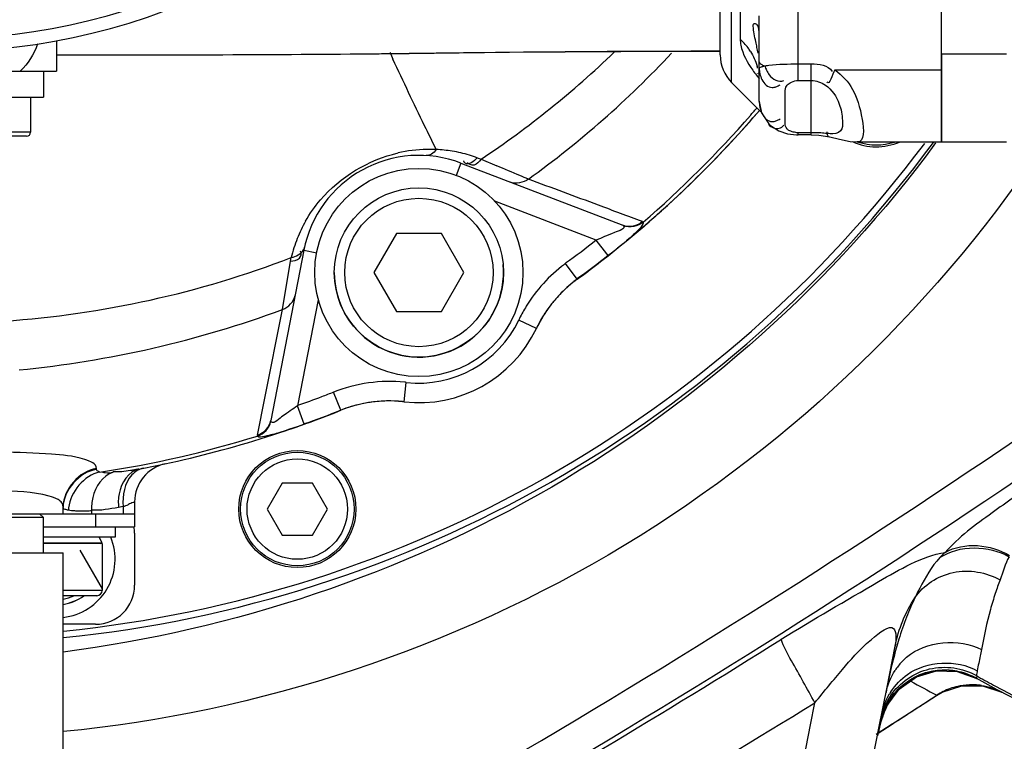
# Model space of a CAD drawing. Header units: millimetres. Extents: x 0 to 11890, y 0 to 8410.
# Tile 26 of 137: x 4334 to 4410, y 6563 to 6619. Entities that reach past the tile are written whole.
import ezdxf

# ---------------------------------------------------------------- set-up
doc = ezdxf.new("R2010")
doc.units = ezdxf.units.MM
doc.header["$LTSCALE"] = 653.95
for name, color, linetype in [('304102000014DXF_CONTINUOUS_LINE', 7, 'CONTINUOUS'), ('304102000015DXF_CONTINUOUS_LINE', 7, 'CONTINUOUS'), ('304102000016DXF_CONTINUOUS_LINE', 7, 'CONTINUOUS'), ('304102000017DXF_CONTINUOUS_LINE', 7, 'CONTINUOUS'), ('304102000019DXF_CONTINUOUS_LINE', 7, 'CONTINUOUS'), ('304104000075DXF_CONTINUOUS_LINE', 7, 'CONTINUOUS'), ('304104000095DXF_CONTINUOUS_LINE', 7, 'CONTINUOUS'), ('304104000099DXF_CONTINUOUS_LINE', 7, 'CONTINUOUS'), ('304105000067DXF_CONTINUOUS_LINE', 7, 'CONTINUOUS'), ('304107000008DXF_CONTINUOUS_LINE', 7, 'CONTINUOUS'), ('501023000011DXF_CONTINUOUS_LINE', 7, 'CONTINUOUS'), ('501023000020DXF_CONTINUOUS_LINE', 7, 'CONTINUOUS'), ('501023000067DXF_CONTINUOUS_LINE', 7, 'CONTINUOUS'), ('504001000007DXF_CONTINUOUS_LINE', 7, 'CONTINUOUS'), ('504001000008DXF_CONTINUOUS_LINE', 7, 'CONTINUOUS'), ('604006000001DXF_CONTINUOUS_LINE', 7, 'CONTINUOUS'), ('604006000002DXF_CONTINUOUS_LINE', 7, 'CONTINUOUS'), ('604006000004DXF_CONTINUOUS_LINE', 7, 'CONTINUOUS'), ('604007000001DXF_CONTINUOUS_LINE', 7, 'CONTINUOUS'), ('626001000001DXF_CONTINUOUS_LINE', 7, 'CONTINUOUS')]:
    doc.layers.add(name, color=color, linetype=linetype)

msp = doc.modelspace()

# ---------------------------------------------------------------- linework, layer by layer
at = {"layer": '304102000014DXF_CONTINUOUS_LINE', "color": 9, "linetype": 'Continuous'}
msp.add_arc((4327.991, 6665.735), 48.5, 239.46077, 294.02321, dxfattribs=at)
at = {"layer": '304102000014DXF_CONTINUOUS_LINE', "color": 7, "linetype": 'Continuous'}
msp.add_arc((4327.991, 6665.735), 49.5, 239.46077, 294.02321, dxfattribs=at)
at = {"layer": '304102000015DXF_CONTINUOUS_LINE', "color": 7, "linetype": 'Continuous'}
for p, q in [((4336.991, 6617.071), (4336.991, 6614.735)), ((4318.992, 6614.735), (4336.99, 6614.735))]:
    msp.add_line(p, q, dxfattribs=at)
msp.add_arc((4327.991, 6665.735), 49.5, 239.46077, 294.02321, dxfattribs=at)
at = {"layer": '304102000015DXF_CONTINUOUS_LINE', "color": 9, "linetype": 'Continuous'}
msp.add_open_spline([(4335.524, 6616.82), (4335.249, 6616.046), (4334.817, 6615.288), (4334.209, 6614.735)], degree=3, dxfattribs=at)
at = {"layer": '304102000016DXF_CONTINUOUS_LINE', "color": 7, "linetype": 'Continuous'}
for p, q in [((4404.991, 6609.29), (4404.991, 6795.202)), ((4387.991, 6615.979), (4387.991, 6638.284)), ((4390.991, 6612.422), (4390.991, 6618.981)), ((4361.152, 6616.06), (4364.092, 6616.093)), ((4386.798, 6616.273), (4387.991, 6616.273)), ((4390.915, 6614.533), (4390.895, 6614.575)), ((4388.87, 6613.856), (4391.112, 6611.614)), ((4390.991, 6612.392), (4390.991, 6612.422)), ((4390.991, 6612.392), (4391.156, 6611.543)), ((4391.156, 6611.543), (4391.733, 6610.678)), ((4391.733, 6610.678), (4391.741, 6610.67)), ((4394.991, 6609.83), (4393.991, 6609.83)), ((4398.523, 6609.29), (4404.991, 6609.29)), ((4368.062, 6607.666), (4380.506, 6602.89)), ((4356.002, 6600.981), (4353.458, 6587.897)), ((4374.381, 6595.914), (4373.902, 6595.041)), ((4373.909, 6595.056), (4373.867, 6594.969)), ((4363.609, 6589.339), (4362.618, 6589.395)), ((4363.58, 6589.342), (4363.694, 6589.33)), ((4363.693, 6589.33), (4363.609, 6589.339)), ((4337.491, 6580.735), (4337.491, 6581.28)), ((4342.991, 6581.64), (4342.991, 6580.735)), ((4312.991, 6580.735), (4342.991, 6580.735))]:
    msp.add_line(p, q, dxfattribs=at)
at = {"layer": '304102000016DXF_CONTINUOUS_LINE', "color": 9, "linetype": 'Continuous'}
for p, q in [((4388.87, 6613.856), (4388.87, 6638.675)), ((4393.991, 6614.013), (4393.991, 6624.304)), ((4389.526, 6621.929), (4389.526, 6617.197)), ((4361.055, 6616.068), (4361.152, 6616.06)), ((4363.957, 6616.101), (4364.09, 6616.103)), ((4363.957, 6616.101), (4364.091, 6616.093)), ((4386.798, 6616.282), (4386.798, 6616.273)), ((4386.798, 6616.282), (4387.991, 6616.282)), ((4393.991, 6615.293), (4394.991, 6615.293)), ((4394.991, 6609.83), (4394.991, 6615.293)), ((4396.797, 6614.835), (4404.991, 6614.835)), ((4393.991, 6614.013), (4394.991, 6614.013)), ((4392.991, 6610.615), (4392.991, 6613.25)), ((4391.112, 6611.77), (4391.112, 6611.614)), ((4393.004, 6610.509), (4392.991, 6610.615)), ((4393.991, 6609.83), (4393.991, 6610.002)), ((4394.991, 6610.002), (4393.991, 6610.002)), ((4368.062, 6607.666), (4367.699, 6606.722)), ((4369.316, 6608.077), (4369.618, 6607.966)), ((4369.618, 6607.966), (4370.825, 6607.459)), ((4378.463, 6601.745), (4370.671, 6604.737)), ((4379.291, 6600.696), (4378.463, 6601.745)), ((4356.002, 6600.981), (4357.002, 6600.787)), ((4354.362, 6596.421), (4354.982, 6600.132)), ((4354.982, 6600.132), (4355.033, 6600.416)), ((4379.392, 6600.568), (4379.291, 6600.696)), ((4376.995, 6598.746), (4376.109, 6599.957)), ((4376.994, 6598.745), (4376.995, 6598.746)), ((4357.094, 6597.166), (4355.511, 6589.023)), ((4352.994, 6589.601), (4354.362, 6596.421)), ((4373.867, 6594.969), (4372.513, 6595.613)), ((4363.693, 6589.33), (4363.865, 6590.82)), ((4352.424, 6586.77), (4352.994, 6589.601)), ((4358.832, 6588.679), (4358.275, 6590.071)), ((4356.018, 6587.611), (4355.511, 6589.023)), ((4358.832, 6588.679), (4358.834, 6588.679)), ((4340.058, 6584.14), (4340.057, 6584.207)), ((4342.112, 6581.283), (4341.76, 6581.216)), ((4342.112, 6581.283), (4342.112, 6580.735)), ((4339.688, 6580.947), (4339.688, 6580.735))]:
    msp.add_line(p, q, dxfattribs=at)
at = {"layer": '304102000016DXF_CONTINUOUS_LINE', "color": 7, "linetype": 'Continuous'}
for points in [[(4336.991, 6615.968), (4344.942, 6615.977), (4354.045, 6616.009), (4361.152, 6616.06)], [(4364.091, 6616.093), (4371.798, 6616.186), (4380.364, 6616.255), (4386.798, 6616.273)], [(4391.741, 6610.67), (4391.861, 6610.562), (4392.494, 6610.154), (4393.16, 6609.924), (4393.858, 6609.832), (4393.991, 6609.83)], [(4394.991, 6609.83), (4395.582, 6609.806), (4396.404, 6609.693)], [(4396.404, 6609.693), (4397.161, 6609.516), (4397.988, 6609.334), (4398.517, 6609.29)]]:
    msp.add_lwpolyline(points, dxfattribs=at)
at = {"layer": '304102000016DXF_CONTINUOUS_LINE', "color": 9, "linetype": 'Continuous'}
for points in [[(4392.991, 6613.25), (4393.004, 6613.38), (4393.046, 6613.508), (4393.131, 6613.645)], [(4393.131, 6610.291), (4393.047, 6610.4), (4393.004, 6610.509)], [(4382.01, 6603.17), (4382.032, 6603.159), (4382.048, 6603.144), (4382.06, 6603.124)], [(4380.506, 6602.89), (4380.528, 6602.879), (4380.546, 6602.868), (4380.56, 6602.854)], [(4353.46, 6587.831), (4353.456, 6587.851), (4353.455, 6587.873), (4353.458, 6587.897)], [(4352.437, 6586.702), (4352.426, 6586.722), (4352.421, 6586.745), (4352.424, 6586.77)]]:
    msp.add_lwpolyline(points, dxfattribs=at)
for centre, radius, start, end in [((4386.315, 6613.718), 4.735, 36.35672, 47.28262), ((4339.333, 9141.981), 2526.006, 269.946885, 270.492726), ((4355.614, 7239.553), 623.508, 270.632776, 270.766694), ((4604.103, 6727.552), 265.945, 204.76324, 204.88279), ((4328.651, 6669.378), 73.822, 303.70629, 313.91207), ((4328.91, 6667.939), 75.822, 305.78933, 316.88412), ((4386.435, 6613.809), 4.584, 32.02835, 36.3339), ((4399.666, 6621.209), 11.19, 214.94307, 217.33), ((4400.858, 6622.113), 12.686, 217.30884, 218.90645), ((4386.669, 6613.924), 4.322, 13.80335, 16.15487), ((4328.021, 6665.743), 82.71, 318.88173, 319.09522), ((4328.011, 6665.751), 82.724, 319.09522, 319.35229), ((4327.825, 6665.921), 82.976, 310.8159, 318.87801), ((4394.987, 6597.886), 12.116, 88.49726, 89.9818), ((4394.967, 6597.003), 13, 87.27871, 88.50895), ((4365.675, 6597.764), 10.96, 91.26162, 102.88439), ((4365.662, 6597.866), 10.857, 87.33399, 91.20122), ((4365.662, 6598.032), 10.691, 80.6739, 87.29589), ((4365.682, 6598.158), 10.565, 73.30661, 80.66837), ((4365.712, 6598.264), 10.454, 71.42412, 73.29515), ((4365.715, 6598.273), 10.444, 69.83047, 71.42372), ((3995.047, 5713.413), 969.807, 67.088324, 67.202419), ((4299.409, 6433.51), 188.03, 66.87631, 67.0905), ((3556.328, 4399.892), 2352.911, 69.544108, 69.68404), ((3776.489, 4990.384), 1722.712, 69.421341, 69.541081), ((4365.278, 6597.997), 10.528, 150.35573, 158.41921), ((4365.145, 6598.051), 10.385, 158.43014, 166.83925), ((4327.773, 6671.267), 75.914, 273.93747, 291.04409), ((4382.874, 6590.709), 11.458, 126.18439, 126.77692), ((4382.915, 6590.656), 10.025, 126.19556, 135.39475), ((4382.891, 6590.68), 9.991, 138.98376, 144.32586), ((4382.895, 6590.678), 9.996, 135.40084, 138.98477), ((4326.279, 6672.532), 81.127, 275.53965, 290.2526), ((4382.916, 6590.663), 11.521, 148.5326, 153.89147), ((4382.918, 6590.663), 10.023, 145.49915, 148.40173), ((4382.89, 6590.682), 9.989, 144.32743, 145.49847), ((4364.836, 6599.264), 8.5, 263.43505, 334.56485), ((4382.851, 6590.696), 11.448, 153.89591, 154.56403), ((4362.554, 6579.435), 11.46, 83.43464, 84.0182), ((4362.558, 6579.366), 10.031, 101.97954, 111.80203), ((4362.548, 6579.404), 9.991, 96.17865, 101.9725), ((4362.549, 6579.401), 9.995, 92.63664, 96.17979), ((4362.549, 6579.389), 10.007, 89.60494, 92.63508), ((4332.7, 6652.579), 69.026, 289.26868, 289.74303), ((4327.955, 6665.848), 82.846, 278.56942, 287.18781), ((4340.981, 6580.89), 3.077, 174.50038, 177.93216), ((4333.682, 6603.251), 23.53, 290.99435, 292.05713)]:
    msp.add_arc(centre, radius, start, end, dxfattribs=at)
at = {"layer": '304102000016DXF_CONTINUOUS_LINE', "color": 7, "linetype": 'Continuous'}
for centre, radius, start, end in [((4390.991, 6615.978), 3, 180, 225), ((4327.991, 6665.735), 83, 306.18501, 319.38854), ((4364.836, 6599.264), 9, 69, 169), ((4382.898, 6590.673), 10, 126.18454, 154.00597), ((4364.836, 6599.264), 10, 263.43504, 334.56485), ((4362.551, 6579.395), 10, 84.09057, 111.8166), ((4327.991, 6665.735), 83, 280.64772, 291.81492), ((4345.991, 6581.64), 3, 102.08147, 180)]:
    msp.add_arc(centre, radius, start, end, dxfattribs=at)
for points, knots in [([(4390.532, 6618.192), (4390.532, 6618.241), (4390.524, 6618.316), (4390.583, 6618.39), (4390.609, 6618.39)], [0, 0, 0, 0, 0.652091, 1, 1, 1, 1]), ([(4390.609, 6618.39), (4390.684, 6618.39), (4390.909, 6618.258), (4390.935, 6618), (4390.935, 6617.846)], [0, 0, 0, 0, 0.327392, 1, 1, 1, 1]), ([(4390.904, 6616.113), (4390.878, 6616.263), (4390.82, 6616.559), (4390.756, 6616.853), (4390.726, 6616.999)], [0, 0, 0, 0, 0.505525, 1, 1, 1, 1])]:
    msp.add_open_spline(points, degree=3, knots=knots, dxfattribs=at)
msp.add_open_spline([(4390.726, 6616.999), (4390.642, 6617.393), (4390.533, 6617.789), (4390.532, 6618.192)], degree=3, dxfattribs=at)
at = {"layer": '304102000016DXF_CONTINUOUS_LINE', "color": 9, "linetype": 'Continuous'}
for points, knots in [([(4389.526, 6617.197), (4389.526, 6617.038), (4389.628, 6616.168), (4390.087, 6615.383), (4390.493, 6614.8)], [0, 0, 0, 0, 0.182859, 1, 1, 1, 1]), ([(4364.09, 6616.103), (4365.942, 6616.128), (4373.511, 6616.224), (4381.081, 6616.282), (4386.798, 6616.282)], [0, 0, 0, 0, 0.244746, 1, 1, 1, 1]), ([(4366.167, 6608.712), (4365.868, 6609.321), (4364.743, 6611.626), (4363.64, 6613.941), (4362.846, 6615.652)], [0, 0, 0, 0, 0.264681, 1, 1, 1, 1]), ([(4390.991, 6615.458), (4390.991, 6615.425), (4391.027, 6615.347), (4391.091, 6615.298), (4391.129, 6615.273)], [0, 0, 0, 0, 0.419726, 1, 1, 1, 1]), ([(4391.129, 6615.273), (4391.168, 6615.247), (4391.26, 6615.197), (4391.356, 6615.159), (4391.41, 6615.141)], [0, 0, 0, 0, 0.4508, 1, 1, 1, 1]), ([(4391.41, 6615.141), (4391.458, 6615.149), (4391.562, 6615.165), (4391.665, 6615.178), (4391.721, 6615.184)], [0, 0, 0, 0, 0.467986, 1, 1, 1, 1]), ([(4390.991, 6614.971), (4390.991, 6614.989), (4391.07, 6615.017), (4391.116, 6615.043), (4391.158, 6615.059)], [0, 0, 0, 0, 0.285, 1, 1, 1, 1]), ([(4390.991, 6614.971), (4390.991, 6614.826), (4391.032, 6614.522), (4391.13, 6614.232), (4391.2, 6614.089)], [0, 0, 0, 0, 0.477678, 1, 1, 1, 1]), ([(4391.158, 6615.059), (4391.195, 6615.073), (4391.279, 6615.102), (4391.363, 6615.127), (4391.41, 6615.141)], [0, 0, 0, 0, 0.448967, 1, 1, 1, 1]), ([(4391.41, 6615.141), (4391.453, 6615.024), (4391.555, 6614.786), (4391.685, 6614.561), (4391.762, 6614.452)], [0, 0, 0, 0, 0.4818, 1, 1, 1, 1]), ([(4396.797, 6614.835), (4397.964, 6613.975), (4398.819, 6612.548), (4399.115, 6609.291), (4398.522, 6609.29)], [0, 0, 0, 0, 0.709861, 1, 1, 1, 1]), ([(4391.2, 6614.089), (4391.279, 6613.928), (4391.473, 6613.627), (4391.824, 6613.481), (4391.991, 6613.481)], [0, 0, 0, 0, 0.517622, 1, 1, 1, 1]), ([(4391.991, 6613.481), (4392.086, 6613.481), (4392.299, 6613.524), (4392.488, 6613.628), (4392.586, 6613.694)], [0, 0, 0, 0, 0.445544, 1, 1, 1, 1]), ([(4393.131, 6613.645), (4393.219, 6613.755), (4393.497, 6613.935), (4393.815, 6614.013), (4393.991, 6614.013)], [0, 0, 0, 0, 0.44638, 1, 1, 1, 1]), ([(4396.075, 6613.664), (4396.576, 6613.331), (4397.19, 6612.36), (4397.403, 6611.152), (4397.41, 6609.985), (4396.707, 6609.909), (4396.429, 6609.926)], [0, 0, 0, 0, 0.380024, 0.653358, 0.823897, 1, 1, 1, 1]), ([(4390.991, 6612.422), (4390.991, 6612.27), (4391.032, 6611.951), (4391.13, 6611.646), (4391.2, 6611.496)], [0, 0, 0, 0, 0.478781, 1, 1, 1, 1]), ([(4391.2, 6611.496), (4391.278, 6611.328), (4391.467, 6611.016), (4391.823, 6610.857), (4391.991, 6610.857)], [0, 0, 0, 0, 0.524018, 1, 1, 1, 1]), ([(4391.708, 6610.641), (4391.89, 6610.415), (4392.422, 6610.182), (4392.776, 6610.477), (4392.879, 6610.573)], [0, 0, 0, 0, 0.67301, 1, 1, 1, 1]), ([(4391.991, 6610.857), (4392.086, 6610.857), (4392.301, 6610.902), (4392.489, 6611.011), (4392.586, 6611.08)], [0, 0, 0, 0, 0.44329, 1, 1, 1, 1]), ([(4393.275, 6610.184), (4393.247, 6610.2), (4393.197, 6610.233), (4393.15, 6610.271), (4393.131, 6610.291)], [0, 0, 0, 0, 0.536816, 1, 1, 1, 1]), ([(4393.991, 6610.002), (4393.858, 6610.002), (4393.609, 6610.037), (4393.375, 6610.127), (4393.275, 6610.184)], [0, 0, 0, 0, 0.536505, 1, 1, 1, 1]), ([(4396.075, 6609.954), (4395.997, 6609.962), (4395.833, 6609.974), (4395.669, 6609.984), (4395.584, 6609.988)], [0, 0, 0, 0, 0.47866, 1, 1, 1, 1]), ([(4396.429, 6609.926), (4396.373, 6609.929), (4396.255, 6609.938), (4396.137, 6609.949), (4396.075, 6609.954)], [0, 0, 0, 0, 0.473573, 1, 1, 1, 1]), ([(4396.395, 6609.65), (4396.339, 6609.664), (4396.217, 6609.8), (4396.208, 6609.966), (4396.202, 6610.069)], [0, 0, 0, 0, 0.357524, 1, 1, 1, 1]), ([(4356.127, 6603.204), (4356.455, 6603.781), (4358.165, 6606.239), (4360.966, 6607.931), (4363.232, 6608.448)], [0, 0, 0, 0, 0.222177, 1, 1, 1, 1]), ([(4366.167, 6608.712), (4366.073, 6608.572), (4365.848, 6608.342), (4365.53, 6608.238), (4365.386, 6608.247)], [0, 0, 0, 0, 0.537641, 1, 1, 1, 1]), ([(4368.306, 6607.776), (4368.3, 6607.786), (4368.289, 6607.807), (4368.278, 6607.829), (4368.273, 6607.84)], [0, 0, 0, 0, 0.485799, 1, 1, 1, 1]), ([(4368.396, 6607.666), (4368.379, 6607.681), (4368.346, 6607.715), (4368.319, 6607.755), (4368.306, 6607.776)], [0, 0, 0, 0, 0.470148, 1, 1, 1, 1]), ([(4369.316, 6608.077), (4369.181, 6607.926), (4368.961, 6607.659), (4368.513, 6607.566), (4368.396, 6607.666)], [0, 0, 0, 0, 0.568338, 1, 1, 1, 1]), ([(4369.618, 6607.966), (4369.462, 6607.791), (4369.2, 6607.391), (4368.649, 6607.563), (4368.574, 6607.726)], [0, 0, 0, 0, 0.566551, 1, 1, 1, 1]), ([(4382.06, 6603.124), (4382.065, 6603.114), (4382.071, 6603.091), (4382.069, 6603.067), (4382.068, 6603.055)], [0, 0, 0, 0, 0.46547, 1, 1, 1, 1]), ([(4380.56, 6602.854), (4380.749, 6602.631), (4379.355, 6602.188), (4378.932, 6601.93), (4378.463, 6601.745)], [0, 0, 0, 0, 0.367548, 1, 1, 1, 1]), ([(4382.068, 6603.055), (4382.059, 6602.996), (4381.84, 6602.609), (4381.503, 6602.333), (4381.227, 6602.085)], [0, 0, 0, 0, 0.138467, 1, 1, 1, 1]), ([(4354.982, 6600.132), (4355.214, 6600.171), (4355.693, 6600.183), (4355.84, 6600.742), (4355.741, 6600.893)], [0, 0, 0, 0, 0.565911, 1, 1, 1, 1]), ([(4355.966, 6601.001), (4355.985, 6601.034), (4356.019, 6601.101), (4356.041, 6601.173), (4356.049, 6601.209)], [0, 0, 0, 0, 0.507718, 1, 1, 1, 1]), ([(4358.275, 6590.071), (4358.122, 6590.01), (4357.817, 6589.888), (4357.511, 6589.767), (4357.358, 6589.708)], [0, 0, 0, 0, 0.49999, 1, 1, 1, 1]), ([(4355.511, 6589.023), (4355.111, 6588.727), (4354.656, 6588.512), (4353.555, 6587.548), (4353.46, 6587.831)], [0, 0, 0, 0, 0.625126, 1, 1, 1, 1]), ([(4354.142, 6586.974), (4353.761, 6586.856), (4353.292, 6586.755), (4352.539, 6586.55), (4352.437, 6586.702)], [0, 0, 0, 0, 0.685827, 1, 1, 1, 1]), ([(4340.057, 6584.207), (4340.055, 6584.58), (4338.523, 6585.175), (4336.268, 6585.327), (4332.39, 6585.52), (4329.556, 6585.52), (4327.991, 6585.52)], [0, 0, 0, 0, 0.090681, 0.301164, 0.619342, 1, 1, 1, 1]), ([(4343.327, 6584.164), (4342.527, 6584.014), (4341.723, 6582.701), (4341.727, 6581.563), (4341.76, 6581.216)], [0, 0, 0, 0, 0.699784, 1, 1, 1, 1]), ([(4343.327, 6584.164), (4343.216, 6584.143), (4342.995, 6584.102), (4342.774, 6584.063), (4342.663, 6584.045)], [0, 0, 0, 0, 0.500233, 1, 1, 1, 1]), ([(4343.667, 6584.229), (4343.502, 6584.197), (4343.172, 6584.069), (4342.9, 6583.845), (4342.779, 6583.714)], [0, 0, 0, 0, 0.485549, 1, 1, 1, 1]), ([(4341.328, 6583.896), (4340.53, 6583.692), (4339.748, 6582.431), (4339.675, 6581.289), (4339.688, 6580.947)], [0, 0, 0, 0, 0.706904, 1, 1, 1, 1]), ([(4340.3, 6583.927), (4340.235, 6583.95), (4340.129, 6583.99), (4340.058, 6584.096), (4340.058, 6584.14)], [0, 0, 0, 0, 0.60732, 1, 1, 1, 1]), ([(4341.328, 6583.896), (4341.131, 6583.88), (4340.957, 6583.802), (4340.485, 6583.911), (4340.522, 6583.984)], [0, 0, 0, 0, 0.706932, 1, 1, 1, 1]), ([(4337.107, 6581.815), (4336.893, 6581.942), (4335.404, 6582.435), (4333.836, 6582.456), (4332.537, 6582.504)], [0, 0, 0, 0, 0.160554, 1, 1, 1, 1]), ([(4337.491, 6581.28), (4337.491, 6581.381), (4337.405, 6581.61), (4337.216, 6581.75), (4337.107, 6581.815)], [0, 0, 0, 0, 0.441516, 1, 1, 1, 1]), ([(4337.907, 6581.001), (4337.819, 6581.018), (4337.712, 6581.045), (4337.529, 6581.093), (4337.529, 6581.14)], [0, 0, 0, 0, 0.656264, 1, 1, 1, 1]), ([(4342.991, 6581.64), (4342.96, 6581.609), (4342.78, 6581.575), (4342.636, 6581.491), (4342.518, 6581.443)], [0, 0, 0, 0, 0.258466, 1, 1, 1, 1]), ([(4338.398, 6580.944), (4338.309, 6580.949), (4338.144, 6580.962), (4337.98, 6580.986), (4337.907, 6581.001)], [0, 0, 0, 0, 0.54475, 1, 1, 1, 1]), ([(4339.006, 6580.93), (4338.899, 6580.929), (4338.696, 6580.93), (4338.494, 6580.938), (4338.398, 6580.944)], [0, 0, 0, 0, 0.528995, 1, 1, 1, 1]), ([(4339.688, 6580.947), (4339.57, 6580.942), (4339.342, 6580.934), (4339.115, 6580.93), (4339.006, 6580.93)], [0, 0, 0, 0, 0.519429, 1, 1, 1, 1])]:
    msp.add_open_spline(points, degree=3, knots=knots, dxfattribs=at)
for points in [[(4361.055, 6616.068), (4361.537, 6616.073), (4362.018, 6616.078), (4362.5, 6616.083)], [(4390.321, 6616.24), (4390.537, 6615.895), (4390.707, 6615.517), (4390.821, 6615.126)], [(4391.721, 6615.184), (4392.473, 6615.273), (4393.233, 6615.293), (4393.991, 6615.293)], [(4394.991, 6615.293), (4395.563, 6615.293), (4396.287, 6615.187), (4396.605, 6614.712)], [(4391.762, 6614.452), (4391.992, 6614.124), (4392.518, 6613.834), (4392.879, 6614.008)], [(4396.797, 6614.835), (4396.62, 6614.511), (4396.339, 6613.56), (4396.202, 6613.902)], [(4394.991, 6614.013), (4395.37, 6614.013), (4395.759, 6613.874), (4396.075, 6613.664)], [(4373.252, 6606.434), (4372.876, 6606.141), (4372.285, 6606.045), (4371.841, 6606.215)], [(4382.01, 6603.17), (4381.629, 6602.831), (4380.982, 6602.707), (4380.506, 6602.89)], [(4382.06, 6603.124), (4381.673, 6602.795), (4381.037, 6602.679), (4380.56, 6602.854)], [(4378.463, 6601.745), (4377.69, 6601.136), (4376.915, 6600.524), (4376.094, 6599.979)], [(4381.227, 6602.085), (4380.636, 6601.555), (4380.015, 6601.059), (4379.392, 6600.568)], [(4355.033, 6600.416), (4355.396, 6600.468), (4355.782, 6600.683), (4355.966, 6601.001)], [(4379.392, 6600.568), (4378.605, 6599.947), (4377.815, 6599.324), (4376.98, 6598.769)], [(4376.014, 6599.887), (4374.855, 6599.02), (4373.845, 6597.912), (4373.089, 6596.678)], [(4354.362, 6596.421), (4354.821, 6596.576), (4355.234, 6597.033), (4355.327, 6597.509)], [(4363.749, 6590.833), (4361.917, 6591.025), (4359.985, 6590.756), (4358.275, 6590.071)], [(4357.358, 6589.708), (4356.747, 6589.469), (4356.13, 6589.242), (4355.503, 6589.048)], [(4358.832, 6588.679), (4357.901, 6588.306), (4356.968, 6587.933), (4356.01, 6587.637)], [(4352.424, 6586.77), (4352.913, 6586.913), (4353.361, 6587.396), (4353.458, 6587.897)], [(4352.437, 6586.702), (4352.921, 6586.856), (4353.356, 6587.334), (4353.46, 6587.831)], [(4355.479, 6587.42), (4355.035, 6587.265), (4354.59, 6587.114), (4354.142, 6586.974)], [(4340.057, 6584.207), (4338.773, 6584.022), (4337.491, 6582.578), (4337.491, 6581.28)], [(4340.058, 6584.14), (4338.773, 6583.955), (4337.491, 6582.511), (4337.491, 6581.213)], [(4340.3, 6583.927), (4339.114, 6583.684), (4338.035, 6582.39), (4337.919, 6581.185)], [(4342.663, 6584.045), (4342.223, 6583.974), (4341.775, 6583.926), (4341.33, 6583.95)], [(4342.779, 6583.714), (4342.21, 6583.097), (4342.032, 6582.12), (4342.112, 6581.283)], [(4341.76, 6581.216), (4341.078, 6581.088), (4340.382, 6580.957), (4339.69, 6581.007)]]:
    msp.add_open_spline(points, degree=3, dxfattribs=at)
at = {"layer": '304102000017DXF_CONTINUOUS_LINE', "color": 7, "linetype": 'Continuous'}
msp.add_arc((4434.935, 6615.866), 55, 242.3993, 242.61027, dxfattribs=at)
at = {"layer": '304102000019DXF_CONTINUOUS_LINE', "color": 7, "linetype": 'Continuous'}
for p, q in [((4406.563, 6567.522), (4408.146, 6567.52)), ((4408.146, 6567.52), (4409.639, 6567.029)), ((4400.103, 6563.865), (4404.621, 6566.774)), ((4400.808, 6565.964), (4401.754, 6567.265)), ((4409.634, 6567.031), (4409.654, 6567.021)), ((4400.265, 6564.476), (4400.606, 6565.509)), ((4400.606, 6565.509), (4400.808, 6565.964)), ((4400.071, 6563.66), (4400.265, 6564.476))]:
    msp.add_line(p, q, dxfattribs=at)
at = {"layer": '304102000019DXF_CONTINUOUS_LINE', "color": 9, "linetype": 'Continuous'}
for p, q in [((4404.64, 6566.796), (4404.623, 6566.775)), ((4400.575, 6565.439), (4400.606, 6565.509)), ((4399.975, 6563.808), (4401.195, 6564.589)), ((4400.118, 6563.875), (4401.204, 6564.572)), ((4399.985, 6563.789), (4400.103, 6563.865))]:
    msp.add_line(p, q, dxfattribs=at)
at = {"layer": '304102000019DXF_CONTINUOUS_LINE', "color": 7, "linetype": 'Continuous'}
for points in [[(4401.754, 6567.265), (4403.063, 6568.198), (4404.601, 6568.667), (4406.208, 6568.623), (4407.718, 6568.073)], [(4404.621, 6566.774), (4405.049, 6567.024), (4406.563, 6567.522)]]:
    msp.add_lwpolyline(points, dxfattribs=at)
for centre, radius, start, end in [((4434.935, 6615.866), 55, 239.94873, 86.19219), ((1948.257, 7052.135), 2500, 344.181188, 348.89372)]:
    msp.add_arc(centre, radius, start, end, dxfattribs=at)
at = {"layer": '304102000019DXF_CONTINUOUS_LINE', "color": 9, "linetype": 'Continuous'}
for centre, radius, start, end in [((4017.678, 7166.279), 700.503, 297.055537, 305.154543), ((4018.285, 7165.215), 701.873, 297.051193, 305.153998), ((4408.871, 6573.698), 5.426, 131.4747, 137.56193), ((4427.385, 6568.551), 19.236, 158.34896, 161.62933), ((4422.381, 6565.01), 21.525, 154.50319, 158.82829), ((4425.729, 6563.723), 25.111, 158.84804, 162.94073), ((4009.001, 7182.614), 721.927, 297.020848, 302.105272), ((4430.582, 6562.228), 30.189, 162.93058, 165.68832), ((4405.481, 6566.043), 4.845, 136.99502, 146.79991), ((4405.524, 6566.004), 4.903, 130.85324, 137.00362), ((4405.28, 6563.682), 5.034, 107.20197, 117.97368), ((4405.268, 6563.723), 4.992, 98.85468, 107.2098), ((4405.268, 6563.701), 5.013, 86.45361, 98.81897), ((4405.271, 6563.745), 4.969, 79.63725, 86.44819), ((4405.252, 6563.672), 5.044, 62.85509, 79.58339), ((4437.441, 6620.196), 59.827, 240.16704, 241.60651), ((4405.275, 6563.706), 5.011, 126.90693, 137.21589), ((4405.256, 6563.732), 4.979, 117.99857, 126.9116), ((4429.891, 6616.272), 55.548, 240.60762, 242.96179), ((4407.336, 6562.64), 4.949, 100.68588, 102.76509), ((4407.342, 6562.6), 4.99, 89.60031, 100.66939), ((4407.342, 6562.63), 4.96, 82.64549, 89.59635), ((4405.302, 6563.776), 4.929, 60.36731, 62.81423), ((4407.344, 6562.646), 4.944, 81.51786, 82.63883), ((4405.247, 6563.939), 5.02, 145.78901, 164.18408), ((4405.265, 6563.718), 5.049, 143.16439, 161.92831), ((4405.214, 6564.381), 4.9, 147.06078, 149.19649), ((4008.331, 7175.452), 726.309, 302.746105, 303.068983), ((4405.253, 6563.731), 4.978, 139.96188, 143.40716), ((4405.237, 6563.743), 4.958, 137.23106, 139.95642), ((4407.354, 6562.567), 5.024, 109.77736, 122.69556), ((4407.35, 6562.584), 5.007, 102.78021, 109.80116), ((3983.29, 7237.111), 787.297, 296.888335, 301.553221), ((4405.297, 6563.697), 5.034, 146.34843, 158.84585), ((4405.292, 6563.701), 5.027, 143.40535, 146.35592), ((4411.541, 6561.372), 11.697, 160.47152, 164.18992), ((4405.121, 6563.979), 4.888, 164.23484, 167.0324), ((4402.159, 6564.378), 1.907, 148.909, 154.43207), ((4405.133, 6563.768), 4.908, 162.00087, 163.01949), ((4411.543, 6561.372), 11.698, 159.65272, 160.47188), ((4402.176, 6564.368), 1.927, 146.21633, 148.91046), ((4405.186, 6563.744), 4.913, 158.88882, 159.81656), ((4411.531, 6561.375), 11.686, 164.1912, 168.73116)]:
    msp.add_arc(centre, radius, start, end, dxfattribs=at)
for points, knots in [([(4408.991, 6567.566), (4416.773, 6563.367), (4434.742, 6558.763), (4461.529, 6565.419), (4481.998, 6583.858), (4488.283, 6601.241), (4489.173, 6610.005)], [0, 0, 0, 0, 0.250163, 0.500855, 0.750754, 1, 1, 1, 1]), ([(4413.316, 6609.842), (4405.018, 6597.168), (4382.437, 6575.277), (4352.563, 6565.455), (4337.493, 6563.993)], [0, 0, 0, 0, 0.500141, 1, 1, 1, 1]), ([(4410.561, 6581.988), (4409.998, 6581.601), (4408.171, 6580.285), (4406.316, 6578.945), (4405.278, 6577.763)], [0, 0, 0, 0, 0.302821, 1, 1, 1, 1]), ([(4392.688, 6571.09), (4395.141, 6572.629), (4399.228, 6574.944), (4403.443, 6577.445), (4405.278, 6577.763)], [0, 0, 0, 0, 0.608599, 1, 1, 1, 1]), ([(4404.867, 6577.359), (4404.236, 6576.668), (4403.603, 6575.611), (4403.075, 6574.523), (4402.953, 6574.276)], [0, 0, 0, 0, 0.772187, 1, 1, 1, 1]), ([(4402.953, 6574.276), (4403.609, 6575.247), (4405.849, 6576.701), (4408.44, 6576.243), (4409.506, 6575.648)], [0, 0, 0, 0, 0.489779, 1, 1, 1, 1]), ([(4409.129, 6574.614), (4408.992, 6574.202), (4408.566, 6572.779), (4408.26, 6571.324), (4408.058, 6570.294)], [0, 0, 0, 0, 0.292488, 1, 1, 1, 1]), ([(4395.274, 6566.212), (4395.958, 6567.077), (4397.458, 6568.85), (4398.895, 6570.576), (4401.569, 6572.659), (4401.523, 6571.005), (4401.436, 6570.561)], [0, 0, 0, 0, 0.337929, 0.666704, 0.861248, 1, 1, 1, 1]), ([(4395.274, 6566.212), (4394.656, 6567.28), (4393.808, 6568.898), (4392.844, 6570.503), (4392.688, 6571.09)], [0, 0, 0, 0, 0.670194, 1, 1, 1, 1]), ([(4408.058, 6570.294), (4408.026, 6570.132), (4407.92, 6569.593), (4407.816, 6569.053), (4407.745, 6568.675)], [0, 0, 0, 0, 0.299965, 1, 1, 1, 1]), ([(4401.33, 6569.691), (4401.264, 6569.434), (4401.046, 6568.54), (4400.86, 6567.638), (4400.733, 6566.996)], [0, 0, 0, 0, 0.288268, 1, 1, 1, 1]), ([(4401.096, 6566.761), (4401.776, 6567.759), (4403.975, 6569.291), (4406.623, 6568.889), (4407.678, 6568.297)], [0, 0, 0, 0, 0.499555, 1, 1, 1, 1]), ([(4401.224, 6566.745), (4401.931, 6567.687), (4404.112, 6569.097), (4406.674, 6568.668), (4407.697, 6568.085)], [0, 0, 0, 0, 0.500023, 1, 1, 1, 1]), ([(4407.678, 6568.297), (4407.673, 6568.248), (4407.669, 6568.183), (4407.677, 6568.096), (4407.697, 6568.085)], [0, 0, 0, 0, 0.68391, 1, 1, 1, 1]), ([(4407.745, 6568.675), (4407.732, 6568.607), (4407.709, 6568.482), (4407.687, 6568.356), (4407.678, 6568.297)], [0, 0, 0, 0, 0.53868, 1, 1, 1, 1]), ([(4362.795, 6424.236), (4365.676, 6435.336), (4377.55, 6482.414), (4388.058, 6529.837), (4395.274, 6566.212)], [0, 0, 0, 0, 0.236192, 1, 1, 1, 1]), ([(4400.401, 6565.32), (4400.391, 6565.271), (4400.376, 6565.19), (4400.361, 6565.109), (4400.358, 6565.076)], [0, 0, 0, 0, 0.600138, 1, 1, 1, 1]), ([(4400.358, 6565.076), (4400.357, 6565.07), (4400.428, 6565.032), (4400.417, 6565.155), (4400.439, 6565.201)], [0, 0, 0, 0, 0.10559, 1, 1, 1, 1])]:
    msp.add_open_spline(points, degree=3, knots=knots, dxfattribs=at)
at = {"layer": '304102000019DXF_CONTINUOUS_LINE', "color": 7, "linetype": 'Continuous'}
msp.add_open_spline([(4404.547, 6609.215), (4396.723, 6598.579), (4376.418, 6580.373), (4350.6, 6571.799), (4337.5, 6570.105)], degree=3, knots=[0, 0, 0, 0, 0.499894, 1, 1, 1, 1], dxfattribs=at)
at = {"layer": '304102000019DXF_CONTINUOUS_LINE', "color": 9, "linetype": 'Continuous'}
for points in [[(4404.867, 6577.359), (4406.334, 6578.357), (4408.657, 6578.326), (4410.189, 6577.432)], [(4405.278, 6577.763), (4406.709, 6578.587), (4408.824, 6578.396), (4410.225, 6577.522)], [(4410.189, 6577.432), (4409.866, 6576.883), (4409.742, 6576.24), (4409.506, 6575.648)], [(4401.436, 6570.561), (4401.693, 6571.874), (4402.219, 6573.158), (4402.953, 6574.276)], [(4402.317, 6569.713), (4403.772, 6570.971), (4406.373, 6571.221), (4408.058, 6570.294)], [(4402.394, 6568.391), (4403.851, 6569.424), (4406.185, 6569.546), (4407.745, 6568.675)], [(4400.733, 6566.996), (4400.852, 6567.596), (4401.092, 6568.184), (4401.427, 6568.696)], [(4401.102, 6567.045), (4401.44, 6567.567), (4401.886, 6568.032), (4402.394, 6568.391)], [(4408.073, 6567.536), (4408.614, 6567.455), (4409.148, 6567.283), (4409.634, 6567.031)], [(4400.401, 6565.32), (4400.51, 6565.87), (4400.718, 6566.408), (4401.005, 6566.89)]]:
    msp.add_open_spline(points, degree=3, dxfattribs=at)
at = {"layer": '304104000075DXF_CONTINUOUS_LINE', "color": 7, "linetype": 'Continuous'}
for p, q in [((4335.991, 6580.435), (4319.991, 6580.435)), ((4335.691, 6580.735), (4335.991, 6580.435)), ((4335.991, 6577.735), (4335.991, 6580.435)), ((4318.491, 6577.735), (4337.491, 6577.735)), ((4337.491, 6558.035), (4337.491, 6577.735))]:
    msp.add_line(p, q, dxfattribs=at)
at = {"layer": '304104000095DXF_CONTINUOUS_LINE', "color": 7, "linetype": 'Continuous'}
for radius, start, end in [(95, 275.74871, 323.52057), (94.5, 275.78848, 323.24359)]:
    msp.add_arc((4327.991, 6665.735), radius, start, end, dxfattribs=at)
at = {"layer": '304104000099DXF_CONTINUOUS_LINE', "color": 7, "linetype": 'Continuous'}
for start, end in [(309.92371, 319.15525), (306.18561, 307.583), (288.13556, 291.81609)]:
    msp.add_arc((4327.991, 6665.735), 83, start, end, dxfattribs=at)
at = {"layer": '304105000067DXF_CONTINUOUS_LINE', "color": 9, "linetype": 'Continuous'}
msp.add_line((4339.991, 6580.735), (4339.991, 6579.735), dxfattribs=at)
at = {"layer": '304105000067DXF_CONTINUOUS_LINE', "color": 7, "linetype": 'Continuous'}
for p, q in [((4342.991, 6580.735), (4342.991, 6579.735)), ((4335.991, 6579.735), (4342.991, 6579.735)), ((4342.991, 6579.235), (4342.991, 6575.235)), ((4339.991, 6572.235), (4337.491, 6572.235))]:
    msp.add_line(p, q, dxfattribs=at)
for centre, start, end in [((4339.991, 6579.235), 0, 9.52745), ((4339.991, 6575.235), 270, 360)]:
    msp.add_arc(centre, 3, start, end, dxfattribs=at)
at = {"layer": '304107000008DXF_CONTINUOUS_LINE', "color": 7, "linetype": 'Continuous'}
for p, q in [((4404.991, 6616.046), (4404.991, 6609.291)), ((4404.991, 6609.29), (4409.991, 6609.29))]:
    msp.add_line(p, q, dxfattribs=at)
at = {"layer": '304107000008DXF_CONTINUOUS_LINE', "color": 9, "linetype": 'Continuous'}
msp.add_line((4409.991, 6616.046), (4404.991, 6616.046), dxfattribs=at)
at = {"layer": '501023000011DXF_CONTINUOUS_LINE', "color": 7, "linetype": 'Continuous'}
for p, q in [((4363.104, 6602.264), (4361.372, 6599.264)), ((4366.569, 6602.264), (4363.104, 6602.264)), ((4368.301, 6599.264), (4366.569, 6602.264)), ((4361.372, 6599.264), (4363.104, 6596.264)), ((4366.569, 6596.264), (4368.301, 6599.264)), ((4363.104, 6596.264), (4366.569, 6596.264))]:
    msp.add_line(p, q, dxfattribs=at)
msp.add_circle((4364.836, 6599.264), 6.5, dxfattribs=at)
at = {"layer": '501023000011DXF_CONTINUOUS_LINE', "color": 9, "linetype": 'Continuous'}
msp.add_circle((4364.836, 6599.264), 5.7, dxfattribs=at)
at = {"layer": '501023000020DXF_CONTINUOUS_LINE', "color": 7, "linetype": 'Continuous'}
for p, q in [((4340.491, 6578.435), (4335.991, 6578.435)), ((4340.491, 6578.435), (4340.491, 6574.835)), ((4340.091, 6574.435), (4337.491, 6574.435))]:
    msp.add_line(p, q, dxfattribs=at)
at = {"layer": '501023000020DXF_CONTINUOUS_LINE', "color": 2, "linetype": 'Continuous'}
msp.add_line((4338.78, 6577.935), (4340.491, 6574.971), dxfattribs=at)
at = {"layer": '501023000020DXF_CONTINUOUS_LINE', "color": 9, "linetype": 'Continuous'}
msp.add_line((4340.491, 6574.835), (4337.491, 6574.835), dxfattribs=at)
msp.add_arc((4336.991, 6577.235), 3.1, 279.3002, 295.39551, dxfattribs=at)
at = {"layer": '501023000020DXF_CONTINUOUS_LINE', "color": 7, "linetype": 'Continuous'}
for centre, radius, start, end in [((4336.991, 6577.235), 3.5, 278.23421, 306.81228), ((4340.091, 6574.835), 0.4, 270, 360)]:
    msp.add_arc(centre, radius, start, end, dxfattribs=at)
at = {"layer": '501023000067DXF_CONTINUOUS_LINE', "color": 7, "linetype": 'Continuous'}
for p, q in [((4354.339, 6583.091), (4353.184, 6581.091)), ((4356.648, 6583.091), (4354.339, 6583.091)), ((4357.803, 6581.091), (4356.648, 6583.091)), ((4353.184, 6581.091), (4354.339, 6579.091)), ((4356.648, 6579.091), (4357.803, 6581.091)), ((4354.339, 6579.091), (4356.648, 6579.091))]:
    msp.add_line(p, q, dxfattribs=at)
msp.add_circle((4355.493, 6581.091), 4.36, dxfattribs=at)
at = {"layer": '501023000067DXF_CONTINUOUS_LINE', "color": 9, "linetype": 'Continuous'}
msp.add_circle((4355.493, 6581.091), 3.86, dxfattribs=at)
at = {"layer": '501023000067DXF_CONTINUOUS_LINE', "color": 7, "linetype": 'Continuous'}
msp.add_arc((4399.993, 6613.422), 4.36, 251.46555, 288.52139, dxfattribs=at)
at = {"layer": '504001000007DXF_CONTINUOUS_LINE', "color": 7, "linetype": 'Continuous'}
for p, q in [((4341.491, 6579.735), (4341.491, 6578.935)), ((4341.491, 6578.935), (4335.991, 6578.935))]:
    msp.add_line(p, q, dxfattribs=at)
msp.add_arc((4336.991, 6577.235), 4.5, 276.39056, 22.24439, dxfattribs=at)
at = {"layer": '504001000008DXF_CONTINUOUS_LINE', "color": 7, "linetype": 'Continuous'}
msp.add_circle((4364.836, 6599.264), 8, dxfattribs=at)
at = {"layer": '604006000001DXF_CONTINUOUS_LINE', "color": 7, "linetype": 'Continuous'}
for p, q in [((4340.491, 6578.486), (4340.272, 6578.935)), ((4335.991, 6578.486), (4340.491, 6578.486)), ((4340.387, 6578.435), (4340.491, 6578.486))]:
    msp.add_line(p, q, dxfattribs=at)
msp.add_arc((4336.991, 6577.235), 3.5, 278.21664, 306.79981, dxfattribs=at)
at = {"layer": '604006000002DXF_CONTINUOUS_LINE', "color": 7, "linetype": 'Continuous'}
msp.add_circle((4355.493, 6581.091), 4.5, dxfattribs=at)
msp.add_arc((4399.993, 6613.422), 4.5, 245.78761, 293.3101, dxfattribs=at)
at = {"layer": '604006000004DXF_CONTINUOUS_LINE', "color": 7, "linetype": 'Continuous'}
msp.add_arc((4364.836, 6599.264), 6.5, 180, 5.34363, dxfattribs=at)
at = {"layer": '604007000001DXF_CONTINUOUS_LINE', "color": 7, "linetype": 'Continuous'}
for p in [(4335.991, 6614.735), (4319.991, 6612.735)]:
    msp.add_line(p, (4335.991, 6612.735), dxfattribs=at)
at = {"layer": '626001000001DXF_CONTINUOUS_LINE', "color": 7, "linetype": 'Continuous'}
for p, q in [((4334.991, 6612.735), (4334.991, 6610.035)), ((4334.691, 6609.735), (4321.291, 6609.735))]:
    msp.add_line(p, q, dxfattribs=at)
at = {"layer": '626001000001DXF_CONTINUOUS_LINE', "color": 9, "linetype": 'Continuous'}
msp.add_line((4334.991, 6610.035), (4320.991, 6610.035), dxfattribs=at)
at = {"layer": '626001000001DXF_CONTINUOUS_LINE', "color": 7, "linetype": 'Continuous'}
msp.add_arc((4334.691, 6610.035), 0.3, 270, 360, dxfattribs=at)

doc.saveas('drawing.dxf')
